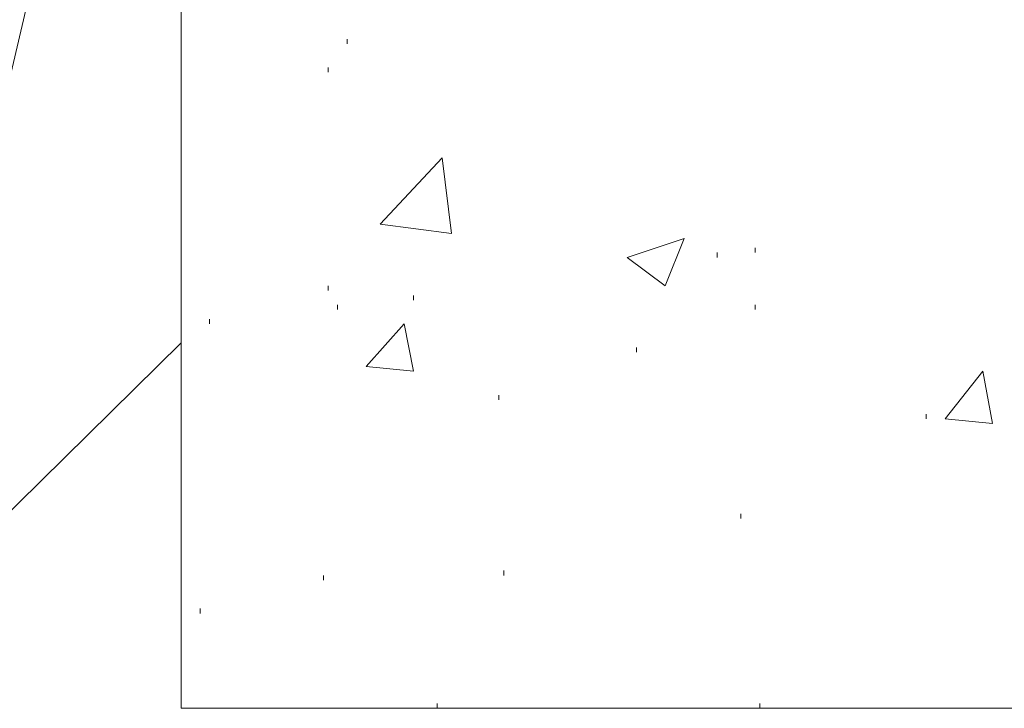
# Model space of a CAD drawing. Extents: x 309 to 1068, y 854 to 1368.
# Tile 22 of 82: x 456 to 470, y 947 to 957. Entities that reach past the tile are written whole.
import ezdxf

# ---------------------------------------------------------------- set-up
doc = ezdxf.new("R2010")
doc.units = 0
doc.layers.get('0').update_dxf_attribs({"linetype": 'CONTINUOUS'})
doc.layers.add('PDF_Geometry', color=7, linetype='CONTINUOUS', true_color=0xffffff)

msp = doc.modelspace()

# ---------------------------------------------------------------- linework, layer by layer
at = {"lineweight": 20}
msp.add_lwpolyline([(392.768534, 972.043478), (445.95277, 1025.227764), (565.635095, 1025.227764), (565.635095, 1000.111284), (512.450624, 946.926687), (458.442665, 946.926687)], dxfattribs=at)
at = {"layer": 'PDF_Geometry', "color": 0, "lineweight": 15}
for points in [[(458.442663, 946.92664), (458.442663, 966.965234)], [(451.168457, 947.88739), (454.050801, 947.88739), (458.442519, 966.62192)], [(454.050709, 947.88739), (458.442896, 952.210671)]]:
    msp.add_lwpolyline(points, dxfattribs=at)
at = {"layer": 'PDF_Geometry', "color": 252, "lineweight": 5}
for points in [[(460.844491, 956.534093), (460.844491, 956.602999)], [(460.570376, 956.12238), (460.570376, 956.191286)], [(461.324819, 953.926538), (462.21685, 954.887475), (462.354194, 953.789194)], [(461.32496, 953.926437), (462.354335, 953.789093)], [(466.197147, 953.445968), (466.197147, 953.514874)], [(466.746522, 953.514874), (466.746522, 953.583312)], [(460.570272, 952.965499), (460.570272, 953.034406)], [(461.805428, 952.828624), (461.805428, 952.897062)], [(460.707147, 952.691281), (460.707147, 952.759718)], [(466.746522, 952.691281), (466.746522, 952.759718)], [(458.854647, 952.485499), (458.854647, 952.553937)], [(465.031, 952.073786), (465.031, 952.142224)], [(463.040585, 951.387218), (463.040585, 951.456124)], [(469.216835, 951.112999), (469.216835, 951.181437)], [(466.540272, 949.671593), (466.540272, 949.740499)], [(460.501366, 948.779562), (460.501366, 948.847999)], [(463.109022, 948.847999), (463.109022, 948.916906)], [(458.717303, 948.299093), (458.717303, 948.367999)], [(462.148602, 946.926687), (462.148602, 946.995124)], [(466.815009, 946.926687), (466.815009, 946.995124)], [(458.442665, 946.926687), (461.050321, 946.926687)], [(463.314852, 946.926687), (465.64829, 946.926687)], [(467.981727, 946.926687), (470.314696, 946.926687)]]:
    msp.add_lwpolyline(points, dxfattribs=at)
for points in [[(465.717147, 953.720656), (465.44246, 953.034406), (464.893553, 953.445968)], [(461.667944, 952.4856), (461.805287, 951.79935), (461.119037, 951.867788)], [(470.040287, 951.79935), (470.177632, 951.044194), (469.491381, 951.1131)]]:
    msp.add_lwpolyline(points, close=True, dxfattribs=at)

doc.saveas('drawing.dxf')
